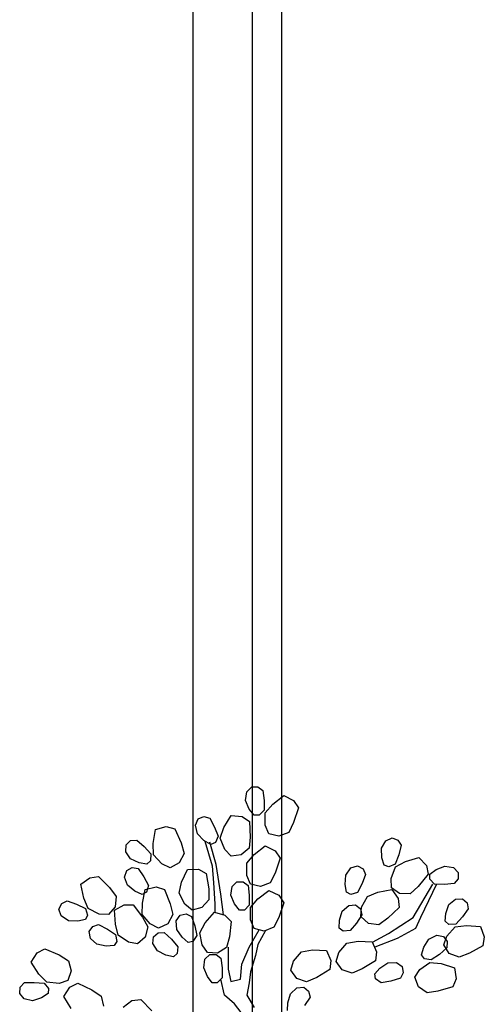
# Model space of a CAD drawing. Header units: millimetres. Extents: x -11575 to 52845, y -36266 to 23021.
# Tile 16 of 184: x -293 to 904, y 10645 to 13183. Entities that reach past the tile are written whole.
import ezdxf

# ---------------------------------------------------------------- set-up
doc = ezdxf.new("R2010")
doc.units = ezdxf.units.MM
doc.header["$MEASUREMENT"] = 0
doc.layers.add('GREY SCALE', color=9, linetype='Continuous', true_color=0x808080)
doc.layers.add('GREYSCALE', color=9, linetype='Continuous', lineweight=0, true_color=0x808080)

# ---------------------------------------------------------------- blocks, each defined once
blk = doc.blocks.new('FLOOR PLAN')
at = {"layer": 'GREYSCALE', "color": 0, "lineweight": -2, "ltscale": 0.2}
blk.add_line((153, 16760.7), (152.7, 10251.7), dxfattribs=at)
at = {"layer": 'GREYSCALE', "color": 0, "lineweight": -2, "ltscale": 0.25}
for p, q in [((305.4, 16757.9), (305.1, 10115.7)), ((381, 14166.1), (381, 4141))]:
    blk.add_line(p, q, dxfattribs=at)
at = {"layer": 'GREYSCALE', "color": 0, "lineweight": -2}
for p, q in [((288.6, 11170.6), (291.7, 11192.9)), ((291.7, 11192.9), (304.4, 11205.6)), ((304.4, 11205.6), (320.3, 11205.6)), ((320.3, 11205.6), (333, 11196)), ((333, 11196), (336.2, 11170.6)), ((298.1, 11148.4), (288.6, 11170.6)), ((336.2, 11170.6), (336.2, 11145.2)), ((358.4, 11161.1), (386.9, 11183.3)), ((386.9, 11183.3), (412.3, 11170.6)), ((412.3, 11170.6), (425, 11151.6)), ((310.8, 11132.5), (298.1, 11148.4)), ((336.2, 11145.2), (323.5, 11132.5)), ((339.3, 11138.9), (358.4, 11161.1)), ((425, 11151.6), (412.3, 11113.5)), ((159.3, 11106.7), (166.6, 11123.2)), ((166.6, 11123.2), (181.4, 11128.9)), ((181.4, 11128.9), (196.6, 11124.6)), ((196.6, 11124.6), (208.8, 11102.1)), ((232.9, 11101.2), (251.5, 11132.2)), ((251.5, 11132.2), (279.8, 11129.6)), ((279.8, 11129.6), (298.5, 11116.4)), ((298.5, 11116.4), (300.4, 11076.3)), ((323.5, 11132.5), (310.8, 11132.5)), ((339.3, 11107.1), (339.3, 11138.9)), ((50.3, 11059.8), (56.4, 11095.5)), ((56.4, 11095.5), (83.8, 11103.2)), ((83.8, 11103.2), (106, 11097.7)), ((106, 11097.7), (122.3, 11061)), ((164.4, 11084.9), (159.3, 11106.7)), ((208.8, 11102.1), (218, 11078.4)), ((223.2, 11073.6), (232.9, 11101.2)), ((348.8, 11084.9), (339.3, 11107.1)), ((412.3, 11113.5), (399.6, 11088.1)), ((-19.5, 11056.3), (-7.8, 11067)), ((-7.8, 11067), (8, 11068.5)), ((8, 11068.5), (27.5, 11051.9)), ((181.3, 11067.6), (164.4, 11084.9)), ((198.9, 11057.4), (181.3, 11067.6)), ((183.9, 11065.9), (202.9, 11002.4)), ((218, 11078.4), (210.7, 11062)), ((234.7, 11044), (223.2, 11073.6)), ((300.4, 11076.3), (297.8, 11048)), ((374.2, 11078.6), (348.8, 11084.9)), ((399.6, 11088.1), (374.2, 11078.6)), ((638.9, 11047.2), (649.9, 11066.8)), ((649.9, 11066.8), (666.3, 11074.1)), ((666.3, 11074.1), (681.1, 11068.3)), ((681.1, 11068.3), (689.5, 11054.9)), ((-20.3, 11038.4), (-19.5, 11056.3)), ((-7.7, 11019.8), (-20.3, 11038.4)), ((27.5, 11051.9), (44.6, 11033.1)), ((51.2, 11030.6), (50.3, 11059.8)), ((122.3, 11061), (130, 11033.6)), ((212.4, 11005.5), (196.5, 11062.7)), ((210.7, 11062), (198.9, 11057.4)), ((251.6, 11026.7), (234.7, 11044)), ((297.8, 11048), (277.5, 11030)), ((310.8, 11030.9), (339.3, 11053.2)), ((339.3, 11053.2), (364.7, 11040.5)), ((364.7, 11040.5), (377.4, 11021.4)), ((639.7, 11023.1), (638.9, 11047.2)), ((689.5, 11054.9), (683.3, 11030)), ((14.3, 11009.8), (-7.7, 11019.8)), ((43.8, 11015.2), (34.4, 11006.6)), ((44.6, 11033.1), (43.8, 11015.2)), ((72.6, 11007.1), (51.2, 11030.6)), ((130, 11033.6), (117.7, 11009.5)), ((277.5, 11030), (251.6, 11026.7)), ((291.7, 11008.7), (310.8, 11030.9)), ((377.4, 11021.4), (364.7, 10983.3)), ((645.8, 11003.7), (639.7, 11023.1)), ((683.3, 11030), (674.1, 11006.4)), ((674.8, 10999.3), (700.5, 11013.1)), ((700.5, 11013.1), (735.2, 11023.5)), ((735.2, 11023.5), (754.3, 11002.5)), ((-23, 10973), (-17.6, 10990.2)), ((-17.6, 10990.2), (-3.6, 10997.5)), ((-3.6, 10997.5), (12.1, 10995)), ((12.1, 10995), (26.7, 10974)), ((34.4, 11006.6), (14.3, 11009.8)), ((94.6, 10997.1), (72.6, 11007.1)), ((117.7, 11009.5), (94.6, 10997.1)), ((123.8, 10960), (138.7, 10993)), ((138.7, 10993), (167.1, 10993.5)), ((167.1, 10993.5), (187.2, 10982.5)), ((202.9, 11002.4), (206.1, 10957.9)), ((225.1, 10929.3), (212.4, 11005.5)), ((291.7, 10977), (291.7, 11008.7)), ((546.8, 10978.3), (559.9, 10996.5)), ((559.9, 10996.5), (577.1, 11001.8)), ((577.1, 11001.8), (591.1, 10994.5)), ((591.1, 10994.5), (597.9, 10980.1)), ((657.7, 10999.1), (645.8, 11003.7)), ((674.1, 11006.4), (657.7, 10999.1)), ((663.3, 10969.7), (674.8, 10999.3)), ((754.3, 11002.5), (759.2, 10980.2)), ((763.3, 10980.2), (779.5, 10992.4)), ((779.5, 10992.4), (802, 11001.4)), ((802, 11001.4), (824.1, 10997.7)), ((824.1, 10997.7), (836.5, 10984.7)), ((-135.6, 10954.4), (-112.9, 10971.5)), ((-112.9, 10971.5), (-90.2, 10974.3)), ((-90.2, 10974.3), (-61.7, 10946)), ((-15.4, 10951.9), (-23, 10973)), ((26.7, 10974), (38.5, 10951.5)), ((187.2, 10982.5), (193.7, 10942.9)), ((301.3, 10954.7), (291.7, 10977)), ((364.7, 10983.3), (352, 10957.9)), ((544.9, 10954.2), (546.8, 10978.3)), ((597.9, 10980.1), (588.9, 10956.2)), ((664.1, 10945.5), (663.3, 10969.7)), ((759.2, 10980.2), (733.6, 10949.2)), ((763, 10967.5), (763.3, 10980.2)), ((775.4, 10954.5), (763, 10967.5)), ((836.1, 10968.8), (826.3, 10956.4)), ((836.5, 10984.7), (836.1, 10968.8)), ((-128.4, 10919), (-135.6, 10954.4)), ((-61.7, 10946), (-44.6, 10923.3)), ((3.3, 10936.6), (-15.4, 10951.9)), ((22.6, 10905.9), (30.2, 10941.2)), ((30.2, 10941.2), (57.8, 10947.8)), ((38.5, 10951.5), (33.2, 10934.4)), ((57.8, 10947.8), (79.8, 10941.4)), ((79.8, 10941.4), (94.6, 10904.1)), ((117.2, 10931.5), (123.8, 10960)), ((193.7, 10942.9), (194.2, 10914.5)), ((206.1, 10957.9), (209.2, 10903.9)), ((250.5, 10926.2), (253.7, 10948.4)), ((253.7, 10948.4), (266.4, 10961.1)), ((266.4, 10961.1), (282.2, 10961.1)), ((282.2, 10961.1), (294.9, 10951.6)), ((294.9, 10951.6), (298.1, 10926.2)), ((326.6, 10948.4), (301.3, 10954.7)), ((320.3, 10916.6), (348.8, 10938.9)), ((352, 10957.9), (326.6, 10948.4)), ((348.8, 10938.9), (374.2, 10926.2)), ((548.7, 10934.2), (544.9, 10954.2)), ((588.9, 10956.2), (577.1, 10933.7)), ((629.5, 10934.2), (665.2, 10940.7)), ((685.5, 10930.4), (664.1, 10945.5)), ((665.2, 10940.7), (681.7, 10917.6)), ((733.6, 10949.2), (712.6, 10930.1)), ((720.1, 10869), (770.8, 10954.7)), ((780.4, 10954.7), (739.1, 10869)), ((800.8, 10953.8), (775.4, 10954.5)), ((826.3, 10956.4), (800.8, 10953.8)), ((-185.1, 10904.7), (-171, 10911.8)), ((-171, 10911.8), (-146.8, 10903.3)), ((-117, 10892), (-128.4, 10919)), ((-44.6, 10923.3), (-47.4, 10896.4)), ((21.9, 10928.5), (3.3, 10936.6)), ((33.2, 10934.4), (21.9, 10928.5)), ((132, 10903.4), (117.2, 10931.5)), ((194.2, 10914.5), (176.2, 10894.3)), ((231.4, 10875.4), (225.1, 10929.3)), ((260, 10903.9), (250.5, 10926.2)), ((298.1, 10926.2), (298.1, 10900.8)), ((301.3, 10894.4), (320.3, 10916.6)), ((374.2, 10926.2), (386.9, 10907.1)), ((560, 10928.3), (548.7, 10934.2)), ((577.1, 10933.7), (560, 10928.3)), ((587.6, 10895.3), (602.4, 10923.4)), ((602.4, 10923.4), (629.5, 10934.2)), ((681.7, 10917.6), (684.1, 10894.8)), ((712.6, 10930.1), (685.5, 10930.4)), ((812.1, 10902.3), (829.4, 10916.5)), ((829.4, 10916.5), (847.4, 10917.4)), ((847.4, 10917.4), (859.1, 10906.7)), ((-192.2, 10890.5), (-185.1, 10904.7)), ((-186.5, 10873.5), (-192.2, 10890.5)), ((-146.8, 10903.3), (-124.1, 10892)), ((-124.1, 10892), (-118.4, 10875)), ((-88.6, 10877.9), (-117, 10892)), ((-47.4, 10896.4), (-64.4, 10876.5)), ((-48.9, 10888.2), (-24.1, 10901.8)), ((-46.9, 10852), (-48.9, 10888.2)), ((-24.1, 10901.8), (-1.2, 10901.5)), ((-1.2, 10901.5), (23, 10869.4)), ((22.3, 10876.6), (22.6, 10905.9)), ((94.6, 10904.1), (101.2, 10876.4)), ((150.8, 10888.1), (132, 10903.4)), ((176.2, 10894.3), (150.8, 10888.1)), ((209.2, 10903.9), (209.2, 10881.7)), ((272.7, 10888.1), (260, 10903.9)), ((285.4, 10888.1), (272.7, 10888.1)), ((298.1, 10900.8), (285.4, 10888.1)), ((301.3, 10862.7), (301.3, 10894.4)), ((386.9, 10907.1), (374.2, 10869)), ((537.5, 10885.2), (554.2, 10900.2)), ((554.2, 10900.2), (572.1, 10901.8)), ((572.1, 10901.8), (584.3, 10891.6)), ((584.3, 10891.6), (587.9, 10876.1)), ((585.7, 10871.2), (587.6, 10895.3)), ((684.1, 10894.8), (655.2, 10867)), ((804.2, 10879.4), (812.1, 10902.3)), ((862.1, 10891.1), (847.3, 10870.2)), ((859.1, 10906.7), (862.1, 10891.1)), ((-168, 10860.7), (-186.5, 10873.5)), ((-143.9, 10859.3), (-168, 10860.7)), ((-124, 10863.6), (-143.9, 10859.3)), ((-118.4, 10875), (-124, 10863.6)), ((-64.4, 10876.5), (-88.6, 10877.9)), ((42.7, 10852.3), (22.3, 10876.6)), ((23, 10869.4), (36.7, 10844.5)), ((101.2, 10876.4), (87.9, 10852.8)), ((109.8, 10860.1), (119.7, 10875.1)), ((119.7, 10875.1), (135.3, 10878.2)), ((135.3, 10878.2), (149.6, 10871.4)), ((149.6, 10871.4), (157.7, 10847.1)), ((184.6, 10854.9), (208.1, 10882.4)), ((208.1, 10882.4), (235.5, 10874.9)), ((235.5, 10874.9), (251.8, 10858.8)), ((310.8, 10840.4), (301.3, 10862.7)), ((374.2, 10869), (361.5, 10843.6)), ((530, 10841.8), (530.5, 10862.1)), ((530.5, 10862.1), (537.5, 10885.2)), ((587.9, 10876.1), (574, 10854.6)), ((605.2, 10853.8), (585.7, 10871.2)), ((655.2, 10867), (632.1, 10850.4)), ((656.6, 10827.7), (720.1, 10869)), ((739.1, 10869), (726.4, 10840.4)), ((802.9, 10859.1), (804.2, 10879.4)), ((847.3, 10870.2), (830.2, 10851.4)), ((-114.1, 10832.9), (-105.1, 10846)), ((-105.1, 10846), (-90, 10851)), ((-90, 10851), (-67.3, 10839.2)), ((-67.3, 10839.2), (-46.4, 10824.7)), ((-39.4, 10823.7), (-46.9, 10852)), ((36.7, 10844.5), (30.1, 10818.2)), ((64.3, 10841.4), (42.7, 10852.3)), ((87.9, 10852.8), (64.3, 10841.4)), ((111.1, 10837.7), (109.8, 10860.1)), ((124.8, 10817.8), (111.1, 10837.7)), ((157.7, 10847.1), (162.8, 10822.3)), ((170.3, 10829.4), (184.6, 10854.9)), ((251.8, 10858.8), (246.9, 10818.9)), ((298.1, 10792.8), (323.5, 10837.3)), ((336.2, 10834.1), (310.8, 10840.4)), ((361.5, 10843.6), (336.2, 10834.1)), ((539.8, 10833.6), (530, 10841.8)), ((574, 10854.6), (557.6, 10835.2)), ((632.1, 10850.4), (605.2, 10853.8)), ((726.4, 10840.4), (678.8, 10815)), ((812.3, 10850.6), (802.9, 10859.1)), ((806.9, 10821.1), (828.3, 10844.6)), ((830.2, 10851.4), (812.3, 10850.6)), ((828.3, 10844.6), (857.3, 10848.2)), ((857.3, 10848.2), (893.4, 10845.4)), ((893.4, 10845.4), (903.6, 10818.9)), ((-110.8, 10815.2), (-114.1, 10832.9)), ((-94.3, 10800), (-110.8, 10815.2)), ((-46.4, 10824.7), (-43.2, 10807.1)), ((-13.2, 10805.7), (-39.4, 10823.7)), ((30.1, 10818.2), (10.5, 10800.9)), ((49.5, 10801.6), (51.1, 10819.5)), ((51.1, 10819.5), (63.3, 10829.7)), ((63.3, 10829.7), (79.1, 10830.6)), ((79.1, 10830.6), (97.9, 10813.2)), ((97.9, 10813.2), (114.2, 10793.7)), ((140.4, 10804.8), (124.8, 10817.8)), ((162.8, 10822.3), (152.8, 10807.3)), ((176.6, 10798.2), (170.3, 10829.4)), ((246.9, 10818.9), (239.5, 10791.5)), ((339.3, 10834.1), (320.3, 10799.2)), ((557.6, 10835.2), (539.8, 10833.6)), ((615.4, 10805.5), (656.6, 10827.7)), ((678.8, 10815), (621.7, 10792.8)), ((747.9, 10792.6), (760.8, 10813.1)), ((760.8, 10813.1), (780.9, 10823.1)), ((780.9, 10823.1), (798.6, 10819.8)), ((798.6, 10819.8), (807.6, 10806.8)), ((798.9, 10798.3), (806.9, 10821.1)), ((903.6, 10818.9), (900.1, 10796.3)), ((-248.6, 10777.6), (-228.5, 10788.5)), ((-228.5, 10788.5), (-191.7, 10772.4)), ((-70.6, 10795.2), (-94.3, 10800)), ((-50.4, 10796.6), (-70.6, 10795.2)), ((-43.2, 10807.1), (-50.4, 10796.6)), ((10.5, 10800.9), (-13.2, 10805.7)), ((61.4, 10782.6), (49.5, 10801.6)), ((114.2, 10793.7), (112.6, 10775.8)), ((152.8, 10807.3), (140.4, 10804.8)), ((190.3, 10778.3), (176.6, 10798.2)), ((239.5, 10791.5), (216.5, 10777.1)), ((244.1, 10792.8), (244.1, 10735.7)), ((279, 10748.4), (298.1, 10792.8)), ((320.3, 10799.2), (313.9, 10770.6)), ((432.2, 10780.6), (461.1, 10785.4)), ((461.1, 10785.4), (497.3, 10784.1)), ((529.2, 10778.5), (549.6, 10802.9)), ((549.6, 10802.9), (578.5, 10807.7)), ((578.5, 10807.7), (614.7, 10806.3)), ((614.7, 10806.3), (626, 10780.3)), ((742.1, 10773.1), (747.9, 10792.6)), ((807, 10790.9), (787.8, 10773.9)), ((813.4, 10776.5), (798.9, 10798.3)), ((807.6, 10806.8), (807, 10790.9)), ((900.1, 10796.3), (865.1, 10776.7)), ((-263.6, 10753.5), (-248.6, 10777.6)), ((-191.7, 10772.4), (-167.6, 10757.4)), ((83, 10771.7), (61.4, 10782.6)), ((102.9, 10767.7), (83, 10771.7)), ((112.6, 10775.8), (102.9, 10767.7)), ((180.7, 10738.8), (183.9, 10761.1)), ((183.9, 10761.1), (196.5, 10773.8)), ((216.5, 10777.1), (190.3, 10778.3)), ((196.5, 10773.8), (212.4, 10773.8)), ((212.4, 10773.8), (225.1, 10764.2)), ((225.1, 10764.2), (228.3, 10738.8)), ((313.9, 10770.6), (301.3, 10729.3)), ((411.8, 10756.3), (432.2, 10780.6)), ((497.3, 10784.1), (508.6, 10758.1)), ((522.2, 10755.4), (529.2, 10778.5)), ((626, 10780.3), (623.4, 10757.5)), ((749.3, 10762.7), (742.1, 10773.1)), ((766.9, 10759.5), (749.3, 10762.7)), ((787.8, 10773.9), (766.9, 10759.5)), ((838.6, 10766.4), (813.4, 10776.5)), ((865.1, 10776.7), (838.6, 10766.4)), ((-244.1, 10723), (-263.6, 10753.5)), ((-167.6, 10757.4), (-160.5, 10731.2)), ((190.2, 10716.6), (180.7, 10738.8)), ((228.3, 10738.8), (228.3, 10713.4)), ((244.1, 10735.7), (250.5, 10703.9)), ((275.9, 10710.3), (279, 10748.4)), ((404.8, 10733.2), (411.8, 10756.3)), ((506, 10735.3), (471.8, 10714.3)), ((508.6, 10758.1), (506, 10735.3)), ((537.6, 10734.2), (522.2, 10755.4)), ((563.2, 10725.2), (537.6, 10734.2)), ((589.2, 10736.5), (563.2, 10725.2)), ((623.4, 10757.5), (589.2, 10736.5)), ((621.2, 10723.4), (634.7, 10738.7)), ((634.7, 10738.7), (654.9, 10751.9)), ((654.9, 10751.9), (677.3, 10752.6)), ((677.3, 10752.6), (692.1, 10742.3)), ((692.1, 10742.3), (694.8, 10726.7)), ((724.5, 10714.8), (737.4, 10735.2)), ((737.4, 10735.2), (763.5, 10753.2)), ((763.5, 10753.2), (792.6, 10750.2)), ((792.6, 10750.2), (827.1, 10739.3)), ((827.1, 10739.3), (831.1, 10711.2)), ((-223.8, 10702), (-244.1, 10723)), ((-160.5, 10731.2), (-169.1, 10706.5)), ((202.9, 10700.7), (190.2, 10716.6)), ((228.3, 10713.4), (215.6, 10700.7)), ((234.6, 10669), (225.1, 10710.3)), ((250.5, 10703.9), (275.9, 10710.3)), ((301.3, 10729.3), (298.1, 10700.7)), ((420.2, 10712), (404.8, 10733.2)), ((445.8, 10703), (420.2, 10712)), ((471.8, 10714.3), (445.8, 10703)), ((623.5, 10710.9), (621.2, 10723.4)), ((638.2, 10700.6), (623.5, 10710.9)), ((687.6, 10712.6), (663.2, 10705)), ((694.8, 10726.7), (687.6, 10712.6)), ((733.7, 10690.3), (724.5, 10714.8)), ((831.1, 10711.2), (822.6, 10690)), ((-293.4, 10673.4), (-291.9, 10689.2)), ((-291.9, 10689.2), (-281.3, 10701)), ((-281.3, 10701), (-255.7, 10701.8)), ((-255.7, 10701.8), (-230.4, 10699.5)), ((-230.4, 10699.5), (-218.9, 10685.7)), ((-192.1, 10699.1), (-223.8, 10702)), ((-218.9, 10685.7), (-220.1, 10673)), ((-169.1, 10706.5), (-192.1, 10699.1)), ((-179.7, 10665.3), (-164.1, 10689)), ((-164.1, 10689), (-143.6, 10699.3)), ((-143.6, 10699.3), (-107.3, 10682.1)), ((215.6, 10700.7), (202.9, 10700.7)), ((298.1, 10700.7), (291.7, 10669)), ((404.3, 10672.5), (421, 10687.5)), ((421, 10687.5), (438.9, 10689)), ((438.9, 10689), (451, 10678.9)), ((663.2, 10705), (638.2, 10700.6)), ((756, 10674.8), (733.7, 10690.3)), ((822.6, 10690), (784.1, 10678.8)), ((-281.9, 10659.6), (-293.4, 10673.4)), ((-260.1, 10654.4), (-281.9, 10659.6)), ((-237.1, 10661.8), (-260.1, 10654.4)), ((-220.1, 10673), (-237.1, 10661.8)), ((-161.1, 10634.3), (-179.7, 10665.3)), ((-107.3, 10682.1), (-83.6, 10666.4)), ((-83.6, 10666.4), (-77.2, 10640.1)), ((260, 10646.8), (234.6, 10669)), ((291.7, 10669), (310.8, 10637.2)), ((397.3, 10649.3), (404.3, 10672.5)), ((454.6, 10663.4), (440.7, 10641.9)), ((451, 10678.9), (454.6, 10663.4)), ((784.1, 10678.8), (756, 10674.8)), ((-27.1, 10638), (-4.2, 10654.8)), ((-4.2, 10654.8), (18.5, 10657.4)), ((18.5, 10657.4), (46.7, 10628.7)), ((291.7, 10605.5), (260, 10646.8)), ((396.8, 10629), (397.3, 10649.3))]:
    blk.add_line(p, q, dxfattribs=at)

msp = doc.modelspace()

# ---------------------------------------------------------------- block references
at = {"layer": 'GREY SCALE'}
msp.add_blockref('FLOOR PLAN', (0, 0), dxfattribs=at)

doc.saveas('drawing.dxf')
